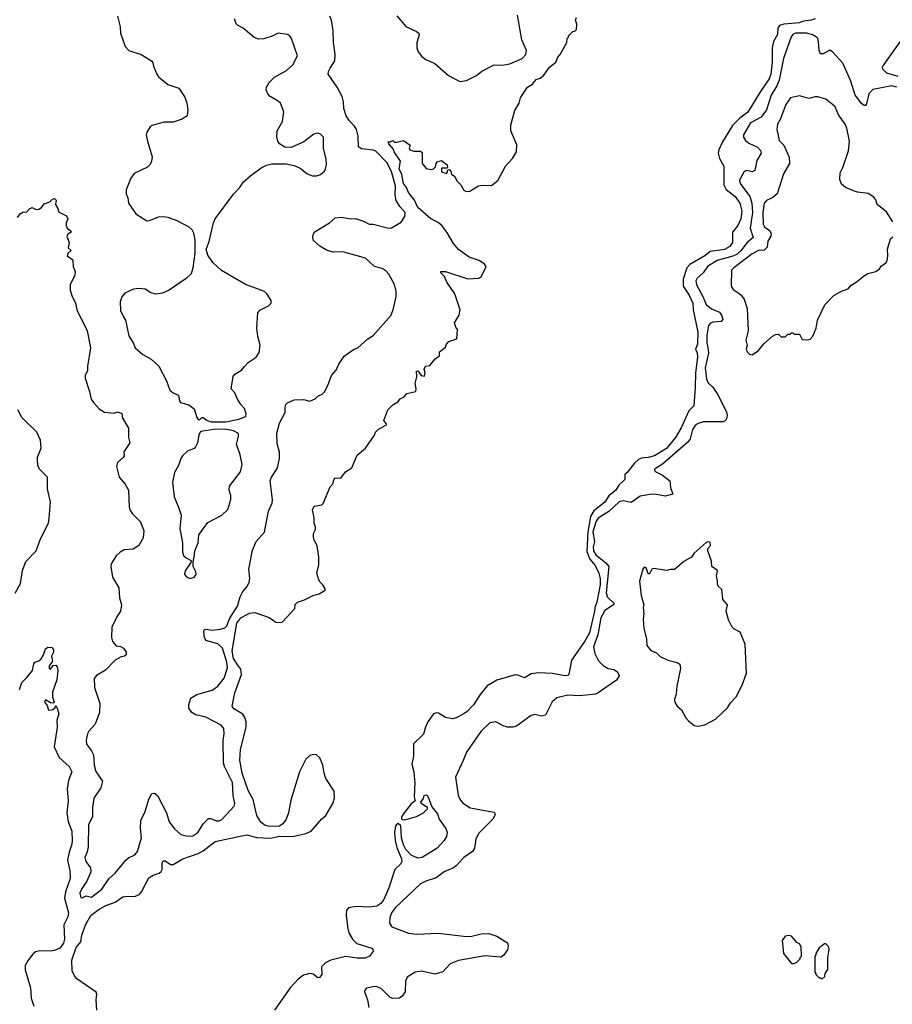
# Model space of a CAD drawing. Extents: x 2220520 to 2384350, y 721165 to 893491.
# Tile 27 of 256: x 2242860 to 2249490, y 755280 to 762759. Entities that reach past the tile are written whole.
import ezdxf

# ---------------------------------------------------------------- set-up
doc = ezdxf.new("R2010")
doc.units = 0

msp = doc.modelspace()

# ---------------------------------------------------------------- linework, layer by layer
at = {"layer": '0CON20XD'}
for points in [[(2243602.5, 762785), (2243623.8, 762705), (2243626.7, 762655), (2243662.5, 762555), (2243690, 762525), (2243783.6, 762493.6), (2243861.2, 762445), (2243871.7, 762431.7), (2243876.2, 762405), (2243900.8, 762345), (2243914.5, 762324.5), (2243985, 762266.2), (2244069.5, 762239.5), (2244115, 762170), (2244129.5, 762125), (2244136.5, 762075), (2244131.8, 762028.2), (2244095, 762002), (2244025, 761981.2), (2243955, 761981.2), (2243867.5, 761955), (2243852, 761945), (2243826, 761905), (2243822, 761885), (2243830, 761835), (2243865.9, 761715.9), (2243861.2, 761685), (2243850.7, 761659.3), (2243830.7, 761639.3), (2243730.8, 761589.2), (2243704.2, 761555.8), (2243670, 761465), (2243668, 761435), (2243681.2, 761405), (2243686.7, 761365), (2243742.5, 761285), (2243825, 761231.2), (2243855, 761236), (2243915, 761260.8), (2243955, 761264.2), (2243985, 761259.2), (2244055, 761234.2), (2244145, 761186), (2244168, 761165), (2244180.3, 761140.3), (2244189.5, 761085), (2244190.9, 760985), (2244176.5, 760875), (2244161.7, 760828.3), (2244125, 760794), (2243995.7, 760704.3), (2243945, 760681.2), (2243895, 760673.8), (2243857.5, 760685), (2243812.3, 760712.3), (2243765, 760717.5), (2243725, 760712), (2243658.3, 760681.7), (2243635, 760652.5), (2243624, 760615), (2243625, 760550), (2243648.3, 760501.7), (2243664, 760475), (2243688.3, 760358.3), (2243723.3, 760305), (2243736.7, 760265), (2243795, 760216.7), (2243859.3, 760179.3), (2243915.9, 760125.9), (2243974.2, 760015), (2244001.4, 759945), (2244025, 759924.2), (2244065.6, 759905.6), (2244073.2, 759863.2), (2244080.9, 759850.9), (2244145, 759834), (2244185, 759803.3), (2244205, 759737.5), (2244215, 759722.5), (2244225, 759720), (2244244, 759736), (2244254.1, 759735.9), (2244283.9, 759713.9), (2244314, 759704), (2244425, 759705.2), (2244526.1, 759723.9), (2244578.6, 759745), (2244581.9, 759765), (2244568.6, 759805), (2244540, 759835), (2244513.8, 759875), (2244493.8, 759925), (2244466.2, 759955), (2244481.7, 760048.3), (2244495, 760066), (2244544.2, 760095.8), (2244568, 760125), (2244595, 760154), (2244655.5, 760194.5), (2244678.8, 760231.2), (2244687, 760287), (2244669.2, 760355), (2244661.2, 760415), (2244668.3, 760531.7), (2244685, 760552.5), (2244750, 760585), (2244770, 760605), (2244770, 760625), (2244740, 760675), (2244720, 760695), (2244575, 760748), (2244394.5, 760854.5), (2244328, 760915), (2244289.7, 760969.7), (2244277.7, 761012.3), (2244298.9, 761075), (2244331.4, 761215), (2244345, 761246.2), (2244485, 761434), (2244533.1, 761485), (2244557.5, 761525), (2244615, 761574), (2244695, 761633.3), (2244735, 761653.3), (2244775, 761663.3), (2244883.6, 761663.6), (2244945, 761651.2), (2244990.5, 761630.5), (2245045, 761586.7), (2245085, 761573.3), (2245115, 761573.8), (2245145, 761583.3), (2245175, 761607.5), (2245183.3, 761625), (2245190, 761655), (2245188.3, 761701.7), (2245169.3, 761779.3), (2245167.5, 761865), (2245145, 761890), (2245125, 761897.5), (2245095, 761890), (2245018.3, 761831.7), (2244923, 761787), (2244875, 761791.2), (2244835, 761816.2), (2244820, 761835), (2244814.1, 761865.9), (2244816, 761915), (2244855.6, 761985), (2244867.6, 762057.6), (2244840.8, 762125), (2244825, 762140), (2244762, 762175), (2244744.3, 762195), (2244732.9, 762225), (2244734.5, 762245.5), (2244755, 762281.2), (2244795, 762322), (2244886.6, 762373.4), (2244935, 762416.7), (2244970, 762485), (2244925.8, 762615.8), (2244908.8, 762638.8), (2244895, 762646), (2244825, 762656), (2244777.4, 762632.6), (2244715, 762612.5), (2244675, 762610), (2244642.7, 762622.7), (2244556.7, 762695), (2244515.9, 762715.9), (2244505, 762727.5), (2244490.8, 762765)], [(2244919.4, 756830.6), (2244901.1, 756735), (2244884.3, 756685.7), (2244859.2, 756650.8), (2244835, 756632.8), (2244755, 756630.2), (2244725, 756637.4), (2244692.6, 756662.6), (2244662.8, 756712.8), (2244634.8, 756835), (2244596.1, 756905), (2244551.5, 757035), (2244533.8, 757135), (2244538.1, 757215), (2244579.5, 757385), (2244579.8, 757425), (2244569.5, 757459.5), (2244555, 757482.9), (2244486.7, 757525), (2244475.4, 757545), (2244493.6, 757645), (2244544.3, 757785), (2244541.1, 757825), (2244518.4, 757855), (2244485, 757906.8), (2244473.7, 757965), (2244510.6, 758175), (2244539.3, 758215), (2244605, 758250.9), (2244645.3, 758255.3), (2244755, 758216.9), (2244805, 758181.2), (2244845, 758180), (2244857.5, 758185), (2244950, 758285), (2244953, 758317), (2244970, 758335), (2245025, 758352.5), (2245095, 758386.7), (2245135, 758397.5), (2245180, 758425), (2245180, 758435), (2245162.5, 758465), (2245142.5, 758485), (2245132.5, 758505), (2245117.5, 758555), (2245131.7, 758618.3), (2245132.5, 758675), (2245121.2, 758765), (2245097.5, 758805), (2245093, 758827), (2245092.5, 758855), (2245107.5, 758885), (2245107.5, 758905), (2245097.5, 758935), (2245097.5, 758975), (2245084, 759035), (2245096.4, 759063.6), (2245155, 759073.3), (2245165, 759082.5), (2245219.3, 759210.7), (2245242.5, 759235), (2245243.3, 759255), (2245255, 759277.5), (2245300, 759275), (2245336.1, 759323.9), (2245382.5, 759355), (2245425, 759450), (2245486.4, 759503.6), (2245556.1, 759603.9), (2245563.6, 759626.4), (2245582.5, 759645), (2245650, 759685), (2245627.5, 759715), (2245657.5, 759795), (2245695, 759832.5), (2245733, 759857), (2245750.7, 759879.3), (2245780, 759895), (2245801.7, 759918.3), (2245870, 759935), (2245872.5, 759955), (2245863.8, 759995), (2245877.5, 760045), (2245875, 760090), (2245885, 760092.5), (2245910, 760055), (2245935, 760050), (2245940, 760075), (2245933.3, 760105), (2245943.6, 760126.4), (2245975, 760132.5), (2246017, 760183), (2246050, 760205), (2246050, 760235), (2246095, 760270), (2246102.5, 760295), (2246120, 760315), (2246180, 760335), (2246187.5, 760405), (2246173.3, 760423.3), (2246162.5, 760455), (2246200, 760515), (2246206.2, 760555), (2246165, 760677.5), (2246104, 760765), (2246087, 760807), (2246060, 760835), (2246060, 760845), (2246095, 760845.6), (2246265, 760790), (2246345.8, 760794.2), (2246365.8, 760804.2), (2246402.9, 760885), (2246391.3, 760901.3), (2246350.6, 760930.6), (2246275, 760953.9), (2246195, 761012.3), (2246155, 761058.8), (2246106.2, 761145), (2246066.1, 761196.1), (2246038.8, 761218.8), (2245984.5, 761245), (2245885, 761332.3), (2245858.8, 761388.8), (2245812.9, 761445), (2245798.6, 761485), (2245776.7, 761515), (2245763.2, 761583.3), (2245742.7, 761625), (2245753.4, 761683.4), (2245706.2, 761753.8), (2245698, 761778), (2245663.8, 761815), (2245660, 761830), (2245675, 761830), (2245695, 761840), (2245708.3, 761828.3), (2245725, 761827.5), (2245775, 761840), (2245827.5, 761805), (2245820, 761785), (2245825, 761770), (2245855, 761760), (2245905, 761758.8), (2245918.8, 761748.8), (2245917.5, 761665), (2245949.3, 761629.3), (2245985, 761621.2), (2246005, 761626.7), (2246018.3, 761641.7), (2246023, 761667), (2246031.7, 761678.3), (2246065, 761690), (2246107.5, 761655), (2246110, 761635), (2246105, 761630), (2246065, 761630), (2246063.6, 761603.6), (2246105, 761590), (2246111.7, 761618.3), (2246125, 761620), (2246136.7, 761605), (2246140, 761585), (2246166.4, 761566.4), (2246182.5, 761535), (2246212.5, 761505), (2246233.6, 761463.6), (2246253, 761453), (2246280, 761455), (2246345, 761496), (2246375, 761502), (2246445, 761498.8), (2246491.7, 761538.3), (2246550, 761645), (2246604.6, 761705.4), (2246635.8, 761755), (2246637.6, 761807.6), (2246590.8, 761915), (2246590.5, 761959.5), (2246621.2, 762068.8), (2246655.7, 762124.3), (2246666.1, 762163.9), (2246692.7, 762207.3), (2246718.8, 762245), (2246755, 762270), (2246785, 762303.8), (2246815, 762313.3), (2246843.3, 762336.7), (2246885, 762398), (2246932.5, 762435), (2246947.5, 762475), (2246967.5, 762495), (2247017.5, 762585), (2247020, 762615), (2247030, 762625), (2247030, 762635), (2247061.7, 762668.3), (2247078.3, 762671.7), (2247090, 762685), (2247092.5, 762725), (2247082.5, 762755), (2247090, 762775)], [(2248905, 762766.2), (2248872.5, 762755), (2248815, 762747.8), (2248785, 762734.3), (2248664.7, 762725.3), (2248632, 762715), (2248620.6, 762695), (2248616.9, 762645), (2248588.3, 762591.7), (2248575.8, 762544.2), (2248577.3, 762435), (2248567.5, 762345), (2248555, 762310), (2248482.1, 762205), (2248392.1, 762055), (2248330.5, 762009.5), (2248275, 761955.5), (2248198.8, 761831.2), (2248171.2, 761768.8), (2248166.7, 761745), (2248176.7, 761705), (2248210, 761645), (2248209.1, 761505), (2248228.3, 761468.3), (2248295, 761415.4), (2248330.4, 761365), (2248346.8, 761305), (2248338.2, 761245), (2248315.5, 761195), (2248275.5, 761145), (2248274.4, 761065), (2248255.6, 761035), (2248215, 761014.2), (2248105, 760996.7), (2248065, 760964.7), (2247951.2, 760898.8), (2247928.7, 760875), (2247901.5, 760788.5), (2247901.2, 760735), (2247947.3, 760665), (2247975.5, 760605), (2247978, 760555), (2248011.8, 760385), (2248009.6, 760295), (2247995.5, 760255), (2248007, 760227), (2248009.1, 760195), (2247994.3, 760075), (2247992.7, 759965), (2247980.8, 759825), (2247942.7, 759787.3), (2247885, 759658.1), (2247843.8, 759585), (2247775, 759502), (2247681.9, 759445), (2247635, 759432.4), (2247585, 759427.4), (2247562.2, 759417.8), (2247529.9, 759390.1), (2247475, 759318.8), (2247456.7, 759305), (2247457.5, 759265), (2247413.3, 759223.3), (2247388.9, 759185), (2247335, 759141.3), (2247306, 759095), (2247221.7, 759028.3), (2247196.7, 758985), (2247175.7, 758865), (2247168.8, 758718.8), (2247191.6, 758661.6), (2247231.7, 758611.7), (2247260.9, 758555), (2247270.3, 758515), (2247271.1, 758465), (2247244.5, 758335.5), (2247228.6, 758295), (2247227.6, 758265), (2247189.4, 758100.6), (2247155, 758037.2), (2247052.9, 757895), (2247032, 757785), (2247025, 757778), (2247004.5, 757775.5), (2246905, 757791.8), (2246805, 757798.2), (2246745, 757790), (2246695, 757759.2), (2246645, 757780.6), (2246625, 757781.4), (2246485, 757742.1), (2246411.7, 757698.3), (2246358, 757632), (2246306.6, 757555), (2246260.9, 757505), (2246235, 757486.1), (2246175, 757454.5), (2246148.1, 757448.1), (2246095, 757457.1), (2246042.3, 757492.3), (2246025, 757494), (2246005, 757486), (2245962, 757425), (2245942, 757385), (2245927.6, 757332.4), (2245852.8, 757257.2), (2245851, 757165), (2245839.5, 757105), (2245853.6, 757045), (2245858.6, 756985), (2245862.9, 756965), (2245855.9, 756855), (2245865.8, 756825), (2245835, 756802.1), (2245773.7, 756725), (2245760, 756705), (2245759.8, 756689.8), (2245765, 756683.1), (2245785, 756681.9), (2245875, 756706.7), (2245927.5, 756735), (2245957.5, 756765), (2245957.5, 756775), (2245911.7, 756801.7), (2245906.7, 756815), (2245927.1, 756842.9), (2245933.1, 756865), (2245945, 756870), (2245955, 756865.7), (2245965, 756848.8), (2245990.9, 756780.9), (2246035, 756725.6), (2246046.8, 756686.8), (2246097.9, 756615), (2246108.2, 756585), (2246102.5, 756555), (2246085, 756523.3), (2246031.1, 756465), (2245918.6, 756395), (2245885, 756390.4), (2245835, 756413.3), (2245795, 756455.7), (2245775, 756492), (2245761.5, 756545), (2245756.2, 756635), (2245735, 756652), (2245725, 756648.9), (2245715.2, 756634.8), (2245706.7, 756585), (2245711.5, 756525), (2245725, 756470.6), (2245760.9, 756385), (2245762.9, 756365), (2245754.3, 756345), (2245709.2, 756305), (2245665.2, 756165), (2245625.6, 756075), (2245604.7, 756045), (2245573.6, 756026.4), (2245521.1, 756018.9), (2245417.1, 756022.9), (2245358, 756012), (2245343.9, 755995), (2245340.9, 755955), (2245352, 755855), (2245361.9, 755821.9), (2245388.2, 755775), (2245422.2, 755742.2), (2245536.7, 755705), (2245548.8, 755685), (2245518.8, 755645), (2245485, 755630), (2245425, 755629.1), (2245335, 755642.9), (2245225, 755615.9), (2245184.4, 755595), (2245152.9, 755565), (2245154.3, 755505.7), (2245137, 755483), (2245125, 755481.2), (2245088.9, 755508.9), (2245063.8, 755513.8), (2245015, 755501.9), (2244975, 755470.8), (2244914.7, 755405), (2244796.4, 755235)], [(2245219.3, 762389.3), (2245253.5, 762445), (2245255.8, 762495), (2245243.4, 762585), (2245240.5, 762675), (2245227.8, 762755), (2245215.4, 762785.4)], [(2245725, 762788.6), (2245795, 762708), (2245875, 762669.2), (2245892, 762655), (2245895.9, 762644.1), (2245878, 762585), (2245876.2, 762545), (2245888, 762515), (2245915, 762478), (2245945.5, 762455.5), (2246015.3, 762425.3), (2246118, 762335), (2246205, 762288.8), (2246255, 762297.5), (2246330, 762335), (2246371.7, 762368.3), (2246465, 762415.8), (2246525, 762413.5), (2246585, 762424.4), (2246676.8, 762463.2), (2246705, 762493.3), (2246710, 762525), (2246675.5, 762605.5), (2246642.4, 762792.4)], [(2249525, 762246.8), (2249485, 762255.3), (2249342.6, 762227.4), (2249312.5, 762195), (2249295, 762120), (2249285, 762106.7), (2249275, 762108), (2249255, 762122), (2249207.3, 762185), (2249175, 762290.8), (2249115, 762427.1), (2249035, 762514.6), (2249015, 762528.1), (2248965, 762500), (2248945, 762498), (2248934.1, 762524.1), (2248929.4, 762589.4), (2248924.7, 762614.7), (2248915, 762626.7), (2248883.8, 762643.8), (2248840, 762655), (2248755, 762655.8), (2248735, 762645.3), (2248721, 762629), (2248663.4, 762465), (2248631.2, 762298.8), (2248613.1, 762256.9), (2248568.5, 762185), (2248535.2, 762075), (2248492.8, 762017.2), (2248412, 761975), (2248359.1, 761885), (2248360, 761865), (2248375, 761840.6), (2248400.5, 761820.5), (2248465, 761791.5), (2248487.3, 761765), (2248493.3, 761745), (2248460.7, 761689.3), (2248445, 761612), (2248425, 761602.2), (2248385, 761612.9), (2248365, 761605.7), (2248329.1, 761539.1), (2248332.7, 761515), (2248406.1, 761415), (2248422.3, 761365), (2248428.5, 761295), (2248411, 761175), (2248431.5, 761105), (2248385, 761063.5), (2248342, 761005), (2248311.3, 760978.7), (2248277.2, 760962.8), (2248160.1, 760929.9), (2248086.7, 760885), (2248053.8, 760836.2), (2248006.2, 760795), (2247996.8, 760775), (2248000.9, 760745), (2248051, 760655), (2248076.8, 760595), (2248115, 760561.8), (2248177.6, 760537.6), (2248192.1, 760515), (2248201.1, 760485), (2248190, 760465), (2248125, 760460.9), (2248105, 760451.1), (2248093.3, 760436.7), (2248081.4, 760358.6), (2248081.8, 760305), (2248089.4, 760269.4), (2248093.7, 760225), (2248067.6, 760115), (2248077.3, 760027.3), (2248090.7, 760000.7), (2248127.4, 759967.4), (2248162.9, 759915), (2248229.5, 759779.5), (2248236.2, 759755), (2248232.5, 759735), (2248221.4, 759715), (2248205, 759704.5), (2248055, 759703.8), (2248015, 759692.5), (2247991.5, 759675), (2247971.3, 759645), (2247953.1, 759575), (2247938.7, 759551.3), (2247745, 759382.2), (2247682.9, 759345), (2247683.1, 759335), (2247692.9, 759325), (2247745, 759299.3), (2247798.6, 759255), (2247803.6, 759205), (2247823.3, 759155), (2247765, 759139.5), (2247685, 759153.8), (2247647, 759153), (2247575, 759139.5), (2247505, 759091.5), (2247445, 759104.5), (2247415, 759097.3), (2247336.1, 759023.9), (2247255, 758972.2), (2247236.2, 758943.8), (2247215.1, 758865), (2247226.8, 758795), (2247216.7, 758755), (2247218.8, 758725), (2247236.1, 758695), (2247313.6, 758633.6), (2247335.9, 758605), (2247314.8, 758404.8), (2247325, 758373.1), (2247375.8, 758325), (2247372, 758315), (2247305, 758272.1), (2247275, 758215.6), (2247253.3, 758086.7), (2247220.4, 757995), (2247229.2, 757945)], [(2249610.6, 762679.4), (2249422.5, 762415), (2249412.5, 762395), (2249414.2, 762385), (2249445, 762354.5), (2249530.7, 762330.7)], [(2242842.5, 761255), (2242862.5, 761285), (2242885, 761297.5), (2242915, 761300), (2242935, 761322.5), (2242955, 761332.5), (2242985, 761317.5), (2243005, 761320), (2243025, 761332.5), (2243045, 761360), (2243090, 761375), (2243110, 761395), (2243125, 761400), (2243137, 761387), (2243132.5, 761355), (2243150, 761325), (2243155, 761300), (2243215, 761267.5), (2243226.4, 761246.4), (2243212.5, 761215), (2243212.5, 761195), (2243220, 761175), (2243245, 761157.5), (2243250, 761145), (2243225, 761130), (2243217.5, 761115), (2243236.2, 761065), (2243227.5, 761025), (2243250, 761005), (2243227, 760983), (2243220, 760965), (2243262.5, 760935), (2243266.7, 760885), (2243281.2, 760845), (2243278.8, 760815), (2243243.2, 760746.8), (2243242.9, 760705), (2243259.4, 760655), (2243285, 760606.7), (2243294.4, 760555), (2243373.6, 760395), (2243397.9, 760265), (2243374.5, 760125), (2243376.4, 760093.6), (2243358.6, 760055), (2243356.9, 760035), (2243391.1, 759935), (2243403.1, 759875), (2243421.1, 759851.1), (2243465, 759804), (2243505, 759778), (2243575, 759768.8), (2243605, 759780), (2243635, 759766.7), (2243642.3, 759732.3), (2243687.1, 759655), (2243686.7, 759585), (2243698, 759545), (2243650, 759475), (2243652.5, 759445), (2243647.3, 759432.7), (2243604, 759395), (2243594.4, 759365), (2243614.6, 759284.6), (2243661.8, 759231.8), (2243687.5, 759185), (2243691.9, 759055), (2243697.5, 759035), (2243715.8, 759005), (2243776.7, 758945), (2243802.9, 758875), (2243798.3, 758821.7), (2243764.4, 758765.6), (2243722.3, 758737.7), (2243655, 758732.5), (2243623.8, 758715), (2243592.5, 758685), (2243554, 758625), (2243552, 758605), (2243564.2, 758525), (2243614.2, 758444.2), (2243617.1, 758367.1), (2243634, 758315), (2243627.1, 758265), (2243597.9, 758222.1), (2243561.2, 758145), (2243558, 758065), (2243565.9, 758035.9), (2243593.6, 758003.6), (2243625, 757997.5), (2243647.5, 757985), (2243670, 757955), (2243668.8, 757935), (2243657, 757923), (2243631.2, 757918.8), (2243586.6, 757893.4), (2243511.7, 757818.3), (2243443.2, 757776.8), (2243426.2, 757755), (2243429.2, 757685), (2243468.5, 757565), (2243467.5, 757495), (2243432.8, 757407.2), (2243385.8, 757355), (2243375.8, 757335), (2243364, 757285), (2243368, 757255), (2243405.4, 757205.4), (2243420, 757175), (2243426.2, 757095), (2243437.3, 757047.3), (2243490, 756975), (2243475.5, 756925), (2243423.3, 756845), (2243414.3, 756774.3), (2243412.2, 756705), (2243382.7, 756645), (2243381.3, 756475), (2243373.1, 756436.9), (2243354.2, 756394.2), (2243362.5, 756365), (2243397, 756317), (2243401.5, 756285), (2243370, 756215), (2243328.5, 756155), (2243318.1, 756125), (2243325, 756090), (2243335, 756088), (2243365, 756102.9), (2243405, 756094.4), (2243485, 756153.8), (2243537.6, 756232.4), (2243585, 756276.2), (2243666.2, 756375), (2243687.3, 756392.7), (2243735, 756414), (2243755, 756440), (2243786.4, 756545), (2243776.7, 756615), (2243780, 756675), (2243812.2, 756745), (2243840.8, 756839.2), (2243865, 756880), (2243885, 756884), (2243905.8, 756865), (2243975.7, 756735), (2243996.7, 756665), (2244035, 756612), (2244085, 756569.2), (2244135, 756555.7), (2244175, 756559.2), (2244214.6, 756585.4), (2244256.8, 756653.2), (2244295, 756690), (2244310.7, 756690.7), (2244355, 756672.5), (2244375, 756673.1), (2244395, 756682.9), (2244490.6, 756785), (2244495.6, 756805), (2244481.8, 756865), (2244476.4, 756965), (2244415.5, 757085), (2244408.8, 757115), (2244406.2, 757283.8), (2244414.5, 757335), (2244410, 757375), (2244390.7, 757400.7), (2244275, 757460), (2244198.6, 757478.6), (2244166.7, 757495), (2244145, 757530), (2244143.8, 757555), (2244160, 757605), (2244205, 757632.5), (2244321.2, 757665), (2244365, 757695.6), (2244414, 757756), (2244438.7, 757835), (2244435, 757877.5), (2244400, 757985), (2244365, 758018.2), (2244274.3, 758044.3), (2244264.7, 758064.7), (2244258.1, 758115), (2244264.5, 758125.5), (2244275, 758128.9), (2244322.2, 758122.2), (2244385, 758128.4), (2244419.6, 758140.4), (2244435, 758154.5), (2244457.6, 758212.4), (2244515.4, 758305), (2244535.4, 758375), (2244554.2, 758415.8), (2244587.6, 758452.4), (2244603.2, 758486.8), (2244608.6, 758515), (2244601.2, 758585), (2244629.5, 758730.5), (2244656.7, 758795), (2244719.2, 758865), (2244751.1, 759025), (2244777.8, 759085), (2244780.5, 759115), (2244762.9, 759255), (2244770.5, 759279.5), (2244817.5, 759355), (2244834.4, 759425), (2244833.4, 759473.4), (2244815, 759540), (2244812.7, 759617.3), (2244833.8, 759695), (2244876.2, 759775), (2244876.7, 759815), (2244883.3, 759835), (2244895, 759847.5), (2244945, 759870), (2245015, 759873.3), (2245065, 759860), (2245105, 759877.5), (2245125, 759900), (2245157.5, 759915), (2245175, 759932.5), (2245201.2, 759978.8), (2245228.8, 760055), (2245264.2, 760095.8), (2245285, 760143.3), (2245325, 760203.8), (2245395, 760253.8), (2245428.8, 760265), (2245505, 760333.3), (2245545, 760358.6), (2245681.1, 760515), (2245700.8, 760565), (2245720.4, 760655), (2245719.6, 760695), (2245707.7, 760747.7), (2245665.6, 760825), (2245645, 760847.5), (2245615, 760867.5), (2245555, 760884), (2245487.8, 760947.8), (2245315, 760994.2), (2245245, 760992.9), (2245195, 761005.8), (2245139.5, 761039.5), (2245090, 761085), (2245086.7, 761115), (2245097.5, 761145), (2245214, 761216), (2245255.9, 761254.1), (2245305, 761259.2), (2245375, 761246.2), (2245415, 761248.8), (2245476, 761225), (2245514.5, 761204.5), (2245545, 761204.3), (2245665, 761175.8), (2245685, 761178), (2245759.4, 761220.6), (2245787.1, 761262.9), (2245789.5, 761295), (2245749.3, 761339.2), (2245720.2, 761385), (2245712.2, 761425), (2245714.1, 761495), (2245685.1, 761605.1), (2245649.4, 761675), (2245565, 761760.7), (2245545, 761768.7), (2245456.5, 761776.5), (2245433, 761793), (2245432.3, 761875), (2245419.4, 761925), (2245405, 761948.9), (2245362.1, 761992.1), (2245339.4, 762029.4), (2245323.4, 762085), (2245320.6, 762135), (2245309.1, 762175), (2245273.3, 762245), (2245204.4, 762345), (2245206.7, 762365), (2245219.3, 762389.3)], [(2249494.1, 761224.1), (2249445, 761298.8), (2249375.7, 761355), (2249365, 761390), (2249350.3, 761410.3), (2249307.3, 761437.3), (2249225, 761449.2), (2249195, 761459.2), (2249134.3, 761484.3), (2249105, 761508.8), (2249090.8, 761545), (2249094.2, 761595), (2249114.6, 761635.4), (2249157, 761763), (2249163.5, 761835), (2249143.7, 761933.7), (2249131.9, 761965), (2249080.6, 762035), (2249055.4, 762095.4), (2249035.6, 762115.6), (2248985, 762154), (2248925, 762173.3), (2248903.6, 762173.6), (2248855, 762160.8), (2248785, 762180), (2248717.5, 762165), (2248680, 762115), (2248639.2, 762005), (2248617.1, 761965), (2248612.9, 761925), (2248631.1, 761841.1), (2248665.7, 761805), (2248705.5, 761715.5), (2248709.2, 761665), (2248662.4, 761587.6), (2248614, 761435), (2248582.1, 761407.9), (2248534.5, 761385.5), (2248516.9, 761365), (2248505.9, 761295), (2248508.9, 761205), (2248518.5, 761185), (2248556.2, 761156.2), (2248568.9, 761135), (2248567.1, 761115), (2248545, 761076.2), (2248538.3, 761031.7), (2248515, 761008.5), (2248474.1, 761005.9), (2248425, 760980), (2248286, 760875), (2248269.2, 760855), (2248266.2, 760735), (2248280.3, 760710.3), (2248315, 760687.5), (2248338.9, 760668.9), (2248365, 760636.2), (2248387.1, 760565), (2248394.2, 760395.8), (2248376.7, 760325), (2248386.7, 760285), (2248378.8, 760255), (2248386.7, 760235), (2248405, 760217.5), (2248425, 760213.3), (2248472.5, 760245), (2248514.1, 760295.9), (2248580, 760355), (2248603, 760367), (2248625, 760370), (2248645, 760350), (2248675, 760350), (2248695, 760370), (2248715, 760370), (2248725, 760380), (2248735, 760380), (2248745, 760370), (2248785, 760370), (2248805, 760330), (2248845, 760327.5), (2248865, 760332.5), (2248886.1, 760353.9), (2248912.5, 760415), (2248922.5, 760475), (2248977, 760593), (2249045, 760662.5), (2249105, 760696.7), (2249155, 760713.3), (2249177.7, 760742.3), (2249215, 760763.8), (2249277.5, 760815), (2249305, 760831.2), (2249365, 760846.2), (2249393.3, 760865), (2249405, 760886.7), (2249439.5, 760910.5), (2249451.7, 760928.3), (2249456.7, 760965), (2249454, 761015), (2249477, 761093), (2249495, 761108.8)], [(2242826.1, 758403.9), (2242865, 758476.7), (2242882.5, 758575), (2242907.1, 758642.9), (2242985.6, 758725), (2243018.9, 758815), (2243079.5, 758935), (2243083.2, 758973.2), (2243094.4, 759094.4), (2243070.3, 759195), (2243071.2, 759285), (2243010.6, 759345), (2242998.9, 759375), (2242994.4, 759415), (2242994.5, 759435.5), (2243023.1, 759505), (2243018.1, 759565), (2242990.5, 759625), (2242876.6, 759736.6), (2242845, 759796.2)], [(2244155, 758513.8), (2244186.7, 758525), (2244200, 758545), (2244198.8, 758565), (2244178.8, 758605), (2244177, 758643), (2244186.7, 758675), (2244190, 758725), (2244216.2, 758785), (2244220.8, 758845), (2244290.3, 758939.7), (2244395, 758994), (2244441.2, 759038.8), (2244464.3, 759115), (2244462.9, 759145), (2244451.4, 759185), (2244452.9, 759215), (2244537, 759323), (2244550.5, 759380.5), (2244534.2, 759454.2), (2244506, 759535), (2244522.5, 759595), (2244522, 759615), (2244485, 759636.8), (2244419.4, 759649.4), (2244335, 759646), (2244235, 759630.6), (2244223.5, 759615), (2244210, 759545), (2244195, 759513.3), (2244185, 759502.5), (2244135, 759480), (2244096.2, 759445), (2244084, 759425), (2244067.7, 759372.3), (2244035, 759320), (2244020, 759245), (2244033.2, 759133.2), (2244067.5, 759055), (2244086, 758995), (2244076, 758895), (2244096.2, 758785), (2244096.7, 758715), (2244105, 758690), (2244125, 758670), (2244161.7, 758651.7), (2244160, 758635), (2244118.3, 758571.7), (2244112.5, 758545), (2244127, 758527), (2244155, 758513.8)], [(2248015, 757393.3), (2248065, 757402), (2248147.5, 757445), (2248238.3, 757531.7), (2248261.2, 757568.8), (2248304, 757615), (2248350, 757705), (2248381.2, 757795), (2248371.2, 758015), (2248335, 758107.5), (2248285, 758132.5), (2248272.5, 758145), (2248245, 758200), (2248226.7, 758265), (2248236.7, 758315), (2248202.5, 758355), (2248195, 758430), (2248167, 758457), (2248160.7, 758470.7), (2248162.5, 758495), (2248153.3, 758535), (2248162.5, 758575), (2248117.5, 758605), (2248116.7, 758645), (2248087.5, 758725), (2248088.3, 758741.7), (2248107.5, 758765), (2248105, 758790), (2248085, 758792.5), (2248075, 758787.5), (2247985, 758707.5), (2247965, 758676.7), (2247905, 758643.8), (2247835, 758582.5), (2247805, 758582.5), (2247776.4, 758573.6), (2247675, 758590), (2247662.5, 758585), (2247655, 758570), (2247645, 758550), (2247635, 758550), (2247620, 758595), (2247605, 758600), (2247593.3, 758585), (2247570, 758495), (2247581.2, 758385), (2247602.5, 758315), (2247596.4, 758293.6), (2247601.2, 758245), (2247595.8, 758205), (2247603.1, 758135), (2247621.9, 758055), (2247624, 758005), (2247655, 757966.7), (2247698.3, 757948.3), (2247725, 757922.5), (2247785, 757893.3), (2247855, 757876.7), (2247875, 757862.5), (2247879.5, 757830.5), (2247852, 757695), (2247848.8, 757635), (2247833.8, 757595), (2247836.7, 757575), (2247855, 757543.3), (2247887.5, 757517.5), (2247921.2, 757455), (2247942.3, 757432.3), (2247985, 757396.7), (2248015, 757393.3)], [(2242857.9, 757672.1), (2242875.9, 757724.1), (2242915, 757761.2), (2242956.7, 757815), (2242966.7, 757865), (2242975, 757877.5), (2243005, 757887.5), (2243022.5, 757905), (2243040, 757935), (2243055, 757980), (2243075, 757992.5), (2243105, 757990), (2243116.7, 757975), (2243116.2, 757955), (2243100.8, 757925), (2243108.8, 757885), (2243105, 757877.5), (2243085, 757850), (2243082.9, 757832.9), (2243095, 757826.2), (2243115, 757853.3), (2243135, 757856.2), (2243145, 757842.5), (2243150.6, 757815), (2243142, 757745), (2243109.3, 757650.7), (2243110, 757615), (2243122.5, 757575), (2243115, 757567.5), (2243095, 757570), (2243055, 757593.3), (2243048, 757575), (2243068.6, 757548.6), (2243080, 757515), (2243110.7, 757519.3), (2243130, 757535), (2243135, 757550), (2243145, 757530), (2243156.2, 757485), (2243142.7, 757437.3), (2243144.2, 757384.2), (2243123.1, 757235), (2243160.6, 757155), (2243236, 757085), (2243256, 757045), (2243230.5, 756979.5), (2243221.8, 756915), (2243227.7, 756825), (2243217.1, 756735), (2243227.9, 756667.9), (2243255.5, 756595), (2243258.2, 756525), (2243255.5, 756495), (2243235.3, 756434.7), (2243222.3, 756375), (2243241.5, 756295), (2243243.8, 756235), (2243208.8, 756135), (2243199.7, 756085), (2243230.8, 755975), (2243224.6, 755945), (2243195.9, 755884.1), (2243200.7, 755775), (2243193.9, 755745), (2243165, 755707.2), (2243125, 755687.6), (2243095, 755683), (2243013.2, 755686.7), (2242981.3, 755678.7), (2242959.3, 755660.8), (2242923.1, 755615), (2242902.2, 755575), (2242902.4, 755542.4), (2242942.2, 755405), (2242946.9, 755326.9), (2242968.5, 755265)], [(2247229.2, 757945), (2247257.9, 757887.9), (2247293.2, 757853.2), (2247331.5, 757831.5), (2247375, 757823.1), (2247402.5, 757805), (2247415.7, 757775), (2247395, 757742.9), (2247256, 757645), (2247235, 757636.5), (2247115, 757622.5), (2247025, 757626.9), (2246942.1, 757607.9), (2246905, 757576.2), (2246854.3, 757475.7), (2246825, 757469.2), (2246775, 757480.8), (2246746.8, 757473.2), (2246635, 757393.1), (2246605.9, 757385.9), (2246565, 757385.8), (2246532.5, 757395), (2246476.4, 757426.4), (2246432.3, 757417.7), (2246366.2, 757355), (2246345, 757326.7), (2246254.5, 757195.5), (2246228.8, 757131.2), (2246170.8, 757005), (2246192.3, 756867.7), (2246205, 756836.7), (2246225, 756810), (2246282.6, 756772.6), (2246465, 756738), (2246472, 756725), (2246466, 756705), (2246453.8, 756685), (2246345, 756576.7), (2246326, 756535), (2246314.2, 756465), (2246299.7, 756440.3), (2246235, 756394), (2246177.2, 756332.8), (2246155, 756317.1), (2246085, 756285.8), (2246025, 756240), (2245945, 756214.3), (2245905, 756194.2), (2245715, 756015.8), (2245685.6, 755975), (2245673.2, 755936.8), (2245670.8, 755895), (2245688.3, 755868.3), (2245815, 755819.1), (2245875, 755813.8), (2246039.8, 755819.8), (2246255, 755795.7), (2246295, 755797.1), (2246365, 755814.4), (2246425, 755816.5), (2246485, 755797.5), (2246566.2, 755746.2), (2246571.2, 755725), (2246565, 755694.2), (2246535, 755649.4), (2246515, 755636.7), (2246395, 755649.1), (2246195, 755613.8), (2246131.7, 755588.3), (2246074.2, 755525.8), (2246015, 755508.1), (2245912.1, 755532.1), (2245865, 755524), (2245804, 755485), (2245792.2, 755455), (2245788.9, 755375), (2245765, 755341.4), (2245745, 755327.1), (2245695, 755324.5), (2245675, 755331.4), (2245607.8, 755397.8), (2245575, 755412.5), (2245555, 755415.8), (2245495, 755402.5), (2245481.7, 755388.3), (2245480, 755375), (2245501.4, 755315), (2245512.9, 755255)], [(2243447.1, 755235), (2243440.9, 755315), (2243446.4, 755355), (2243440.9, 755370.9), (2243294.2, 755474.2), (2243275.9, 755495.9), (2243259.3, 755535), (2243255.7, 755615), (2243289.3, 755710.7), (2243325.6, 755755), (2243332.9, 755805), (2243361.6, 755888.4), (2243400, 755955), (2243455, 755996.9), (2243515, 756030.7), (2243586.1, 756055), (2243644.3, 756095), (2243675, 756101.1), (2243735, 756097.4), (2243768.9, 756115), (2243785.6, 756135), (2243840.2, 756239.8), (2243875, 756260), (2243918.8, 756275), (2243935, 756288), (2243941.9, 756305), (2243942.2, 756355), (2243951.1, 756368.9), (2243965, 756370), (2244005, 756341.1), (2244025, 756340.5), (2244098.9, 756385), (2244215, 756424.8), (2244254.6, 756445), (2244345, 756516.4), (2244535, 756557.5), (2244588, 756568), (2244658, 756548), (2244765, 756542.9), (2244835, 756557.7), (2244935, 756555.3), (2245035, 756576.7), (2245074.6, 756595), (2245155, 756689.3), (2245186.2, 756715), (2245239.7, 756805), (2245252.6, 756845), (2245249.7, 756899.7), (2245187.1, 756995), (2245173.3, 757035), (2245163.5, 757095), (2245141, 757151), (2245115, 757174.2), (2245095, 757178.4), (2245065, 757169.2), (2245035, 757142.8), (2244985, 757044.6), (2244919.4, 756830.6)], [(2248745, 755590), (2248765, 755600), (2248790, 755625), (2248790, 755635), (2248800, 755645), (2248797, 755717), (2248785, 755740), (2248765, 755750), (2248725, 755797.5), (2248705, 755802.5), (2248675, 755797.5), (2248652.5, 755765), (2248662.5, 755665), (2248725, 755590), (2248745, 755590)], [(2248955, 755470), (2248978.3, 755491.7), (2248980, 755515), (2249000, 755545), (2249000, 755635), (2249010, 755695), (2249005, 755720), (2248985, 755740), (2248975, 755740), (2248935, 755710), (2248910, 755665), (2248910, 755655), (2248900, 755645), (2248900, 755525), (2248910, 755515), (2248910, 755505), (2248935, 755480), (2248945, 755480), (2248955, 755470)]]:
    msp.add_lwpolyline(points, dxfattribs=at)

doc.saveas('drawing.dxf')
